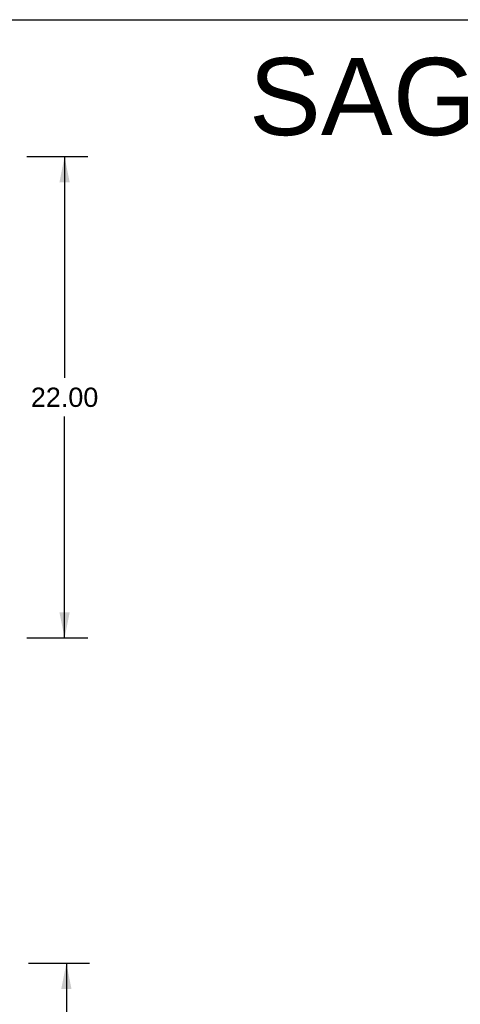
# Model space of a CAD drawing. Header units: inches. Extents: x 0 to 200, y 0 to 129.
# Tile 42 of 44: x 99 to 119, y 84 to 129. Entities that reach past the tile are written whole.
import ezdxf

# ---------------------------------------------------------------- set-up
doc = ezdxf.new("R2010")
doc.units = ezdxf.units.IN
doc.header["$LTSCALE"] = 11
doc.header["$MEASUREMENT"] = 0
doc.layers.get('0').update_dxf_attribs({"linetype": 'CONTINUOUS'})
doc.layers.add('DIMENSIONS', color=7, linetype='CONTINUOUS')
doc.styles.get("Standard").update_dxf_attribs({"font": 'arial.ttf'})
doc.dimstyles.new('DIMSTYLE_1', dxfattribs={"dimtxt": 0.882353, "dimasz": 1.176471, "dimexe": 0.09, "dimexo": 0.07, "dimgap": 0.0375, "dimtad": 0, "dimtih": 1, "dimtoh": 1, "dimzin": 4, "dimdsep": 46, "dimtxsty": 'Standard', "dimblk": '_FILLED', "dimblk1": '_FILLED', "dimblk2": '_FILLED', "dimcen": 0.09, "dimazin": 1, "dimtfac": 1, "dimtdec": 3, "dimtofl": 0, "dimtmove": 0, "dimatfit": 3, "dimldrblk": '_FILLED', "dimfxl": 0, "dimtolj": 1, "dimtzin": 4, "dimarcsym": 0})

# ---------------------------------------------------------------- blocks, each defined once
blk = doc.blocks.new('_FILLED')
at = {"color": 0, "linetype": 'ByBlock'}
blk.add_solid([(0, 0), (-1, 0.2), (-1, -0.2)], dxfattribs=at)
blk = doc.blocks.new('*D2')
at = {"layer": 'DIMENSIONS', "color": 2, "linetype": 'Continuous'}
for p, q in [((99.016, 86.281), (101.81, 86.281)), ((100.751, 86.281), (100.751, 47.794)), ((100.751, 7.541), (100.751, 46.029)), ((99.016, 7.541), (101.81, 7.541))]:
    blk.add_line(p, q, dxfattribs=at)
at = {"layer": 'DIMENSIONS', "color": 2, "linetype": 'Continuous', "xscale": 1.1764705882, "yscale": 1.1764705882, "zscale": 1.1764705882}
for p, rotation in [((100.751, 86.281), 90), ((100.751, 7.541), 270)]:
    blk.add_blockref('_FILLED', p, dxfattribs=dict(at, rotation=rotation))
at = {"layer": 'DIMENSIONS', "color": 2, "linetype": 'Continuous', "insert": (100.751, 47.353), "char_height": 0.8824, "width": 3.08332, "attachment_point": 2, "line_spacing_factor": 0.9}
blk.add_mtext('78.74', dxfattribs=at)
blk = doc.blocks.new('*D6')
at = {"layer": 'DIMENSIONS', "color": 2, "linetype": 'Continuous'}
for p, q in [((98.941, 123.154), (101.729, 123.154)), ((100.67, 123.154), (100.67, 113.036)), ((100.67, 101.154), (100.67, 111.271)), ((98.941, 101.154), (101.729, 101.154))]:
    blk.add_line(p, q, dxfattribs=at)
at = {"layer": 'DIMENSIONS', "color": 2, "linetype": 'Continuous', "xscale": 1.1764705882, "yscale": 1.1764705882, "zscale": 1.1764705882}
for p, rotation in [((100.67, 123.154), 90), ((100.67, 101.154), 270)]:
    blk.add_blockref('_FILLED', p, dxfattribs=dict(at, rotation=rotation))
at = {"layer": 'DIMENSIONS', "color": 2, "linetype": 'Continuous', "insert": (100.67, 112.595), "char_height": 0.8824, "width": 3.08332, "attachment_point": 2, "line_spacing_factor": 0.9}
blk.add_mtext('22.00', dxfattribs=at)

msp = doc.modelspace()

# ---------------------------------------------------------------- linework, layer by layer
at = {"color": 7, "linetype": 'Continuous'}
msp.add_line((0, 129.412), (200, 129.412), dxfattribs=at)

# ---------------------------------------------------------------- texts
at = {"layer": 'DIMENSIONS', "color": 2, "linetype": 'Continuous', "insert": (153.748, 127.664), "char_height": 3.52941, "width": 89.14061, "attachment_point": 2, "line_spacing_factor": 0.9}
msp.add_mtext('SAGINAW CONTROL & ENGINEERING\\PSCE-S200806LG', dxfattribs=at)

# ---------------------------------------------------------------- dimensions: what is measured, and where the dimension line sits
at = {"layer": 'DIMENSIONS', "color": 2, "linetype": 'Continuous'}
for base, p1, p2, angle, picture, middle in [((100.67, 123.154), (98.871, 101.154), (98.871, 123.154), 90, '*D6', (100.658, 112.149)), ((100.751, 7.541), (98.946, 86.281), (98.946, 7.541), 270, '*D2', (100.751, 46.906))]:
    dim = msp.add_linear_dim(base=base, p1=p1, p2=p2, angle=angle, text='<>\\P[]', dimstyle='DIMSTYLE_1', dxfattribs=at)
    dim.commit()
    dim.dimension.update_dxf_attribs({"geometry": picture, "text_midpoint": middle, "dimtype": 160})

doc.saveas('drawing.dxf')
